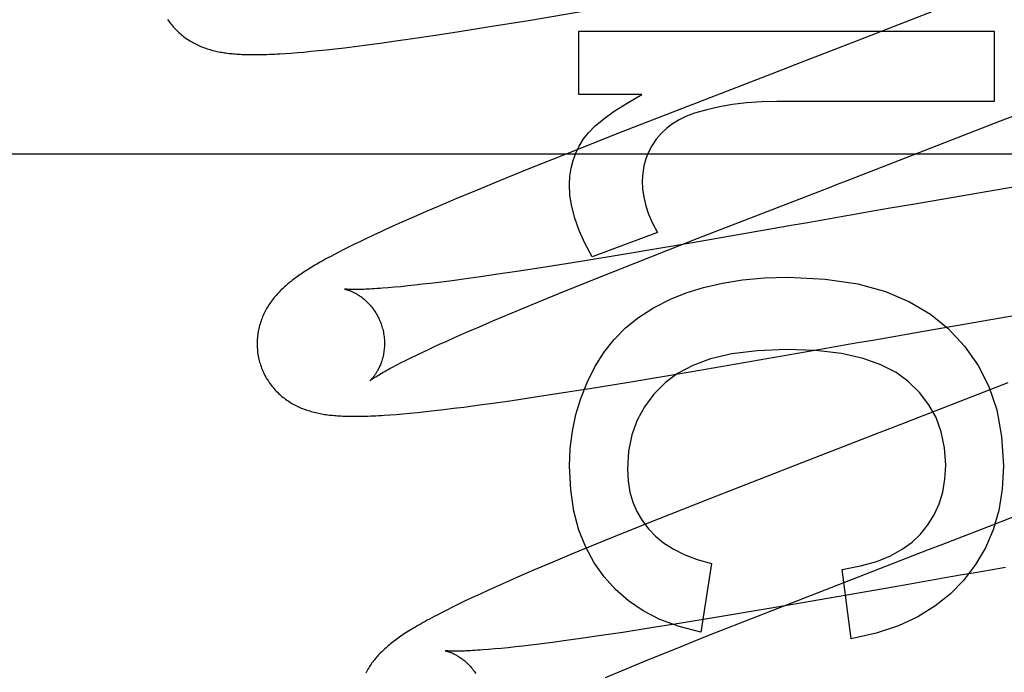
# Model space of a CAD drawing. Header units: inches. Extents: x 0 to 218, y 0 to 141.
# Tile 26 of 114: x 95.812 to 95.966, y 51.838 to 51.941. Entities that reach past the tile are written whole.
import ezdxf

# ---------------------------------------------------------------- set-up
doc = ezdxf.new("R2010")
doc.units = ezdxf.units.IN
doc.header["$LTSCALE"] = 11.987179
doc.header["$MEASUREMENT"] = 0
doc.linetypes.add('HIDDEN', pattern=[0.2, 0.1, -0.1])
doc.layers.add('DEFAULT_2', color=8, linetype='HIDDEN')

msp = doc.modelspace()

# ---------------------------------------------------------------- linework, layer by layer
at = {"layer": 'DEFAULT_2', "color": 8, "linetype": 'HIDDEN'}
for p, q in [((95.95718, 51.94278), (95.94267, 51.93714)), ((95.89174, 51.9406), (95.90121, 51.94219)), ((95.88568, 51.93961), (95.89174, 51.9406)), ((95.87353, 51.93774), (95.87712, 51.93828)), ((95.87712, 51.93828), (95.88084, 51.93885)), ((95.88084, 51.93885), (95.88568, 51.93961)), ((95.89965, 51.93891), (95.96485, 51.93891)), ((95.89965, 51.92897), (95.89965, 51.93891)), ((95.96485, 51.93891), (95.96485, 51.92786)), ((95.86441, 51.9365), (95.866, 51.9367)), ((95.866, 51.9367), (95.86843, 51.93702)), ((95.86843, 51.93702), (95.87093, 51.93737)), ((95.87093, 51.93737), (95.87353, 51.93774)), ((95.85356, 51.9354), (95.85448, 51.93547)), ((95.85448, 51.93547), (95.85545, 51.93554)), ((95.85545, 51.93554), (95.85648, 51.93563)), ((95.85648, 51.93563), (95.85759, 51.93574)), ((95.85759, 51.93574), (95.85877, 51.93585)), ((95.85877, 51.93585), (95.86003, 51.93599)), ((95.86003, 51.93599), (95.8614, 51.93614)), ((95.8614, 51.93614), (95.86286, 51.93631)), ((95.86286, 51.93631), (95.86441, 51.9365)), ((95.93145, 51.9328), (95.9259, 51.93065)), ((95.9259, 51.93065), (95.90656, 51.92313)), ((95.90953, 51.92897), (95.89965, 51.92897)), ((95.96585, 51.9248), (95.97681, 51.92912)), ((95.96485, 51.92786), (95.93071, 51.92786)), ((95.90656, 51.92313), (95.8975, 51.91955)), ((95.51213, 51.91964), (95.98713, 51.91964)), ((95.8975, 51.91955), (95.89177, 51.91726)), ((95.89177, 51.91726), (95.8872, 51.9154)), ((95.8872, 51.9154), (95.8837, 51.91396)), ((95.97097, 51.91497), (95.95206, 51.91171)), ((95.8837, 51.91396), (95.88034, 51.91256)), ((95.88034, 51.91256), (95.87792, 51.91154)), ((95.87558, 51.91053), (95.8733, 51.90954)), ((95.87792, 51.91154), (95.87558, 51.91053)), ((95.94613, 51.91067), (95.94377, 51.91026)), ((95.9485, 51.91109), (95.94613, 51.91067)), ((95.95206, 51.91171), (95.9485, 51.91109)), ((95.87185, 51.9089), (95.87046, 51.90828)), ((95.8733, 51.90954), (95.87185, 51.9089)), ((95.93558, 51.90882), (95.93326, 51.90842)), ((95.93791, 51.90923), (95.93558, 51.90882)), ((95.87046, 51.90828), (95.86917, 51.90769)), ((95.91199, 51.90729), (95.90174, 51.90349)), ((95.93326, 51.90842), (95.9175, 51.90568)), ((95.86534, 51.90589), (95.86442, 51.90545)), ((95.86633, 51.90637), (95.86534, 51.90589)), ((95.8674, 51.90687), (95.86633, 51.90637)), ((95.9175, 51.90568), (95.90693, 51.90389)), ((95.90845, 51.90248), (95.9185, 51.90643)), ((95.86198, 51.90422), (95.86126, 51.90384)), ((95.86275, 51.90461), (95.86198, 51.90422)), ((95.86356, 51.90502), (95.86275, 51.90461)), ((95.86442, 51.90545), (95.86356, 51.90502)), ((95.86126, 51.90384), (95.86058, 51.90348)), ((95.89997, 51.90274), (95.89434, 51.90185)), ((95.90693, 51.90389), (95.89997, 51.90274)), ((95.88992, 51.90116), (95.88658, 51.90067)), ((95.89434, 51.90185), (95.88992, 51.90116)), ((95.90184, 51.89985), (95.90845, 51.90248)), ((95.87973, 51.89972), (95.87767, 51.89945)), ((95.88191, 51.90001), (95.87973, 51.89972)), ((95.88419, 51.90032), (95.88191, 51.90001)), ((95.88658, 51.90067), (95.88419, 51.90032)), ((95.8965, 51.8977), (95.90184, 51.89985)), ((95.87068, 51.89868), (95.86971, 51.8986)), ((95.8717, 51.89878), (95.87068, 51.89868)), ((95.87278, 51.89889), (95.8717, 51.89878)), ((95.87392, 51.89901), (95.87278, 51.89889)), ((95.87512, 51.89915), (95.87392, 51.89901)), ((95.87637, 51.89929), (95.87512, 51.89915)), ((95.87767, 51.89945), (95.87637, 51.89929)), ((95.89231, 51.89598), (95.8965, 51.8977)), ((95.88915, 51.89467), (95.89231, 51.89598)), ((95.88403, 51.8925), (95.88615, 51.89341)), ((95.88615, 51.89341), (95.88915, 51.89467)), ((95.95408, 51.89186), (95.96945, 51.89452)), ((95.88202, 51.89163), (95.88403, 51.8925)), ((95.95052, 51.89123), (95.95408, 51.89186)), ((95.87777, 51.88973), (95.87891, 51.89025)), ((95.87891, 51.89025), (95.88012, 51.89079)), ((95.88012, 51.89079), (95.88202, 51.89163)), ((95.87513, 51.88851), (95.87614, 51.88899)), ((95.91709, 51.88542), (95.93638, 51.88876)), ((95.93638, 51.88876), (95.93872, 51.88917)), ((95.94224, 51.88978), (95.94342, 51.88999)), ((95.87166, 51.88681), (95.87244, 51.8872)), ((95.87244, 51.8872), (95.87328, 51.88762)), ((95.87328, 51.88762), (95.87417, 51.88805)), ((95.87417, 51.88805), (95.87513, 51.88851)), ((95.90748, 51.8838), (95.91709, 51.88542)), ((95.89651, 51.88204), (95.90138, 51.88281)), ((95.90138, 51.88281), (95.90748, 51.8838)), ((95.96699, 51.88366), (95.94911, 51.87673)), ((95.88916, 51.88093), (95.89276, 51.88146)), ((95.89276, 51.88146), (95.89651, 51.88204)), ((95.87698, 51.87932), (95.87845, 51.8795)), ((95.87845, 51.8795), (95.87999, 51.87968)), ((95.87999, 51.87968), (95.88159, 51.87988)), ((95.88159, 51.87988), (95.88403, 51.88021)), ((95.88403, 51.88021), (95.88655, 51.88056)), ((95.88655, 51.88056), (95.88916, 51.88093)), ((95.87, 51.87866), (95.87098, 51.87873)), ((95.87098, 51.87873), (95.87202, 51.87882)), ((95.87202, 51.87882), (95.87313, 51.87892)), ((95.87313, 51.87892), (95.87433, 51.87904)), ((95.87433, 51.87904), (95.87561, 51.87917)), ((95.87561, 51.87917), (95.87698, 51.87932)), ((95.9337, 51.87076), (95.92004, 51.86543)), ((95.96465, 51.8614), (95.98375, 51.86883)), ((95.92004, 51.86543), (95.9121, 51.86229)), ((95.9121, 51.86229), (95.90644, 51.86001)), ((95.90644, 51.86001), (95.90194, 51.85818)), ((95.90194, 51.85818), (95.89849, 51.85676)), ((95.89849, 51.85676), (95.89518, 51.85537)), ((95.93924, 51.85156), (95.95455, 51.85749)), ((95.89518, 51.85537), (95.8928, 51.85436)), ((95.92046, 51.8553), (95.9188, 51.84455)), ((95.96662, 51.8547), (95.96425, 51.85429)), ((95.8905, 51.85336), (95.88829, 51.85239)), ((95.8928, 51.85436), (95.8905, 51.85336)), ((95.94238, 51.84351), (95.94097, 51.85437)), ((95.96188, 51.85387), (95.95952, 51.85346)), ((95.96425, 51.85429), (95.96188, 51.85387)), ((95.88685, 51.85175), (95.88545, 51.85112)), ((95.88829, 51.85239), (95.88685, 51.85175)), ((95.949, 51.85162), (95.93325, 51.84888)), ((95.95132, 51.85202), (95.949, 51.85162)), ((95.95365, 51.85243), (95.95132, 51.85202)), ((95.88414, 51.85052), (95.88293, 51.84996)), ((95.88545, 51.85112), (95.88414, 51.85052)), ((95.92785, 51.84711), (95.93924, 51.85156)), ((95.88077, 51.84893), (95.87981, 51.84845)), ((95.88181, 51.84943), (95.88077, 51.84893)), ((95.88293, 51.84996), (95.88181, 51.84943)), ((95.93325, 51.84888), (95.92267, 51.84709)), ((95.87807, 51.84758), (95.87729, 51.84717)), ((95.87891, 51.84801), (95.87807, 51.84758)), ((95.87981, 51.84845), (95.87891, 51.84801)), ((95.92267, 51.84709), (95.91571, 51.84594)), ((95.92007, 51.84404), (95.92785, 51.84711)), ((95.91571, 51.84594), (95.911, 51.84519)), ((95.90315, 51.84399), (95.89994, 51.84353)), ((95.90654, 51.8445), (95.90315, 51.84399)), ((95.911, 51.84519), (95.90654, 51.8445)), ((95.91457, 51.84183), (95.92007, 51.84404)), ((95.89087, 51.84235), (95.88968, 51.84222)), ((95.89212, 51.8425), (95.89087, 51.84235)), ((95.89343, 51.84266), (95.89212, 51.8425)), ((95.89549, 51.84292), (95.89343, 51.84266)), ((95.89766, 51.84321), (95.89549, 51.84292)), ((95.89994, 51.84353), (95.89766, 51.84321)), ((95.88644, 51.84189), (95.88548, 51.84181)), ((95.88746, 51.84199), (95.88644, 51.84189)), ((95.88854, 51.84209), (95.88746, 51.84199)), ((95.88968, 51.84222), (95.88854, 51.84209)), ((95.91023, 51.84007), (95.91457, 51.84183)), ((95.90695, 51.83872), (95.91023, 51.84007)), ((95.90383, 51.83742), (95.90695, 51.83872))]:
    msp.add_line(p, q, dxfattribs=at)
for points in [[(95.83509, 51.94075), (95.83524, 51.94054), (95.83538, 51.94033), (95.83553, 51.94013), (95.83569, 51.93993), (95.83584, 51.93974), (95.83601, 51.93955), (95.83617, 51.93937), (95.83634, 51.93919), (95.83651, 51.93901), (95.83668, 51.93884), (95.83686, 51.93868), (95.83704, 51.93852), (95.83722, 51.93837), (95.8374, 51.93821), (95.83759, 51.93807), (95.83778, 51.93793), (95.83797, 51.93779), (95.83816, 51.93766), (95.83836, 51.93753), (95.83856, 51.9374), (95.83876, 51.93728), (95.83897, 51.93716), (95.83917, 51.93705), (95.83938, 51.93694), (95.83958, 51.93684), (95.83979, 51.93674), (95.84, 51.93664), (95.84021, 51.93655), (95.84043, 51.93646), (95.84064, 51.93638), (95.84086, 51.93629), (95.84108, 51.93622), (95.8413, 51.93614), (95.84152, 51.93607), (95.84174, 51.93601), (95.84197, 51.93594), (95.84219, 51.93588), (95.84242, 51.93583), (95.84264, 51.93577), (95.84287, 51.93572), (95.8431, 51.93567), (95.84333, 51.93563), (95.84355, 51.93559), (95.84379, 51.93555), (95.84402, 51.93551), (95.84425, 51.93548), (95.84449, 51.93545), (95.84473, 51.93542), (95.84497, 51.93539), (95.84521, 51.93537), (95.84546, 51.93534), (95.84571, 51.93532), (95.84597, 51.9353), (95.84623, 51.93529), (95.8465, 51.93527), (95.84678, 51.93526), (95.84706, 51.93525), (95.84735, 51.93524), (95.84765, 51.93523), (95.84795, 51.93522), (95.84827, 51.93522), (95.84859, 51.93522), (95.84892, 51.93522), (95.84925, 51.93522), (95.8496, 51.93523), (95.84995, 51.93523), (95.85031, 51.93524), (95.85068, 51.93525), (95.85106, 51.93527), (95.85145, 51.93528), (95.85185, 51.9353), (95.85226, 51.93532), (95.85268, 51.93535), (95.85356, 51.9354)], [(95.94267, 51.93714), (95.93369, 51.93366), (95.93145, 51.9328)], [(95.90039, 51.92197), (95.90116, 51.92296), (95.90222, 51.92402), (95.90355, 51.92515), (95.9052, 51.92635), (95.9072, 51.92762), (95.90953, 51.92897)], [(95.93071, 51.92786), (95.92829, 51.9278), (95.92597, 51.92764), (95.92378, 51.92737), (95.9217, 51.92701), (95.91971, 51.92656), (95.91782, 51.92602)], [(95.91782, 51.92602), (95.91654, 51.92555), (95.91538, 51.925), (95.91435, 51.92437), (95.91343, 51.92366), (95.91257, 51.92284), (95.91179, 51.92192)], [(95.9185, 51.90643), (95.93788, 51.91394), (95.93899, 51.91437), (95.9401, 51.9148), (95.94122, 51.91523), (95.96585, 51.9248)], [(95.89818, 51.91485), (95.89824, 51.91614), (95.89843, 51.91738), (95.89873, 51.91857), (95.89915, 51.91973), (95.89971, 51.92086), (95.90039, 51.92197)], [(95.91179, 51.92192), (95.91111, 51.92092), (95.91056, 51.91989), (95.91014, 51.91886), (95.90985, 51.91777), (95.90966, 51.91662), (95.9096, 51.9154)], [(95.9096, 51.9154), (95.90965, 51.91413), (95.90984, 51.91283), (95.91015, 51.9115), (95.9106, 51.91015), (95.91122, 51.90874), (95.91199, 51.90729)], [(95.90174, 51.90349), (95.90059, 51.90559), (95.89967, 51.9076), (95.89899, 51.90953), (95.89853, 51.91138), (95.89825, 51.91315), (95.89818, 51.91485)], [(95.94377, 51.91026), (95.9426, 51.91005), (95.94142, 51.90985), (95.94025, 51.90964), (95.93908, 51.90943), (95.93791, 51.90923)], [(95.86917, 51.90769), (95.86856, 51.90741), (95.8674, 51.90687)], [(95.86058, 51.90348), (95.86025, 51.9033), (95.85994, 51.90313), (95.85963, 51.90296), (95.85933, 51.90279), (95.85904, 51.90262), (95.85876, 51.90246), (95.85849, 51.9023), (95.85822, 51.90215), (95.85796, 51.90199), (95.85771, 51.90184), (95.85746, 51.90169), (95.85722, 51.90154), (95.85699, 51.90139), (95.85676, 51.90125), (95.85654, 51.9011), (95.85632, 51.90096), (95.8561, 51.90081), (95.8559, 51.90067), (95.85569, 51.90053), (95.85549, 51.90038), (95.85529, 51.90024), (95.85509, 51.9001), (95.8549, 51.89995), (95.85471, 51.89981), (95.85452, 51.89966), (95.85434, 51.89952), (95.85416, 51.89937), (95.85397, 51.89922), (95.85379, 51.89907), (95.85362, 51.89891), (95.85344, 51.89875), (95.85327, 51.8986), (95.8531, 51.89843), (95.85293, 51.89827), (95.85276, 51.89811), (95.8526, 51.89794), (95.85244, 51.89777), (95.85228, 51.89759), (95.85212, 51.89742), (95.85197, 51.89724), (95.85182, 51.89706), (95.85168, 51.89688), (95.85153, 51.89669), (95.8514, 51.89651), (95.85126, 51.89632), (95.85113, 51.89613), (95.851, 51.89594), (95.85087, 51.89574), (95.85075, 51.89554), (95.85063, 51.89534), (95.85052, 51.89513), (95.85041, 51.89492), (95.8503, 51.89471), (95.8502, 51.8945), (95.8501, 51.89428), (95.85, 51.89406), (95.84991, 51.89384), (95.84983, 51.89362), (95.84975, 51.8934), (95.84967, 51.89317), (95.8496, 51.89294), (95.84953, 51.8927), (95.84947, 51.89247), (95.84941, 51.89223), (95.84936, 51.89199), (95.84931, 51.89174), (95.84927, 51.8915), (95.84923, 51.89125), (95.8492, 51.891), (95.84918, 51.89075), (95.84916, 51.8905), (95.84914, 51.89024), (95.84914, 51.88999), (95.84914, 51.88973), (95.84914, 51.88947), (95.84915, 51.88921), (95.84917, 51.88896), (95.84919, 51.8887), (95.84922, 51.88844), (95.84926, 51.88818), (95.8493, 51.88793), (95.84935, 51.88767), (95.84941, 51.88742), (95.84947, 51.88716), (95.84952, 51.88695)], [(95.91402, 51.8968), (95.91651, 51.8978), (95.91923, 51.89864), (95.92217, 51.89934), (95.92535, 51.89985), (95.9288, 51.90017), (95.93249, 51.9003)], [(95.93249, 51.9003), (95.93832, 51.89997), (95.94344, 51.89922), (95.9478, 51.898), (95.95155, 51.89639), (95.95484, 51.89446), (95.9576, 51.89219)], [(95.86971, 51.8986), (95.86881, 51.89853), (95.86839, 51.8985), (95.86797, 51.89847), (95.86758, 51.89845), (95.8672, 51.89842), (95.86684, 51.8984), (95.8665, 51.89839), (95.86618, 51.89837), (95.86588, 51.89836), (95.86559, 51.89835), (95.86532, 51.89835), (95.86507, 51.89834), (95.86483, 51.89834), (95.86461, 51.89834), (95.8644, 51.89834), (95.86421, 51.89834), (95.86404, 51.89834), (95.86387, 51.89834), (95.86372, 51.89835), (95.86359, 51.89835), (95.86346, 51.89836), (95.86335, 51.89836), (95.86325, 51.89837), (95.86317, 51.89838), (95.86309, 51.89838), (95.86302, 51.89839), (95.86297, 51.89839), (95.86293, 51.8984), (95.86289, 51.8984), (95.86287, 51.89841), (95.86285, 51.89841), (95.86284, 51.89841)], [(95.86284, 51.89841), (95.86284, 51.89841), (95.86285, 51.89841), (95.86286, 51.8984), (95.86289, 51.8984), (95.86292, 51.89839), (95.86295, 51.89839), (95.86299, 51.89838), (95.86304, 51.89836), (95.8631, 51.89835), (95.86316, 51.89833), (95.86322, 51.89831), (95.86329, 51.89829), (95.86337, 51.89827), (95.86345, 51.89824), (95.86353, 51.89821), (95.86362, 51.89818), (95.86371, 51.89815), (95.8638, 51.89811), (95.8639, 51.89807), (95.864, 51.89802), (95.8641, 51.89798), (95.86421, 51.89793), (95.86432, 51.89787), (95.86443, 51.89782), (95.86454, 51.89776), (95.86466, 51.89769), (95.86477, 51.89762), (95.86489, 51.89755), (95.86502, 51.89747), (95.86514, 51.89739), (95.86527, 51.89731), (95.8654, 51.89722), (95.86553, 51.89712), (95.86566, 51.89702), (95.86579, 51.89691), (95.86593, 51.8968), (95.86606, 51.89669), (95.8662, 51.89656), (95.86633, 51.89644), (95.86647, 51.8963), (95.86661, 51.89616), (95.86674, 51.89602), (95.86688, 51.89587), (95.86701, 51.89571), (95.86715, 51.89555), (95.86728, 51.89538), (95.86741, 51.8952), (95.86753, 51.89502), (95.86766, 51.89484), (95.86778, 51.89465), (95.86789, 51.89445), (95.86801, 51.89425), (95.86811, 51.89405), (95.86822, 51.89384), (95.86832, 51.89362), (95.86841, 51.89341), (95.8685, 51.89319), (95.86859, 51.89296), (95.86866, 51.89274), (95.86874, 51.89251), (95.86879, 51.89231)], [(95.90217, 51.88618), (95.90357, 51.88843), (95.90519, 51.89048), (95.90698, 51.89231), (95.90903, 51.89396), (95.91138, 51.89546), (95.91402, 51.8968)], [(95.86879, 51.89231), (95.86885, 51.89211), (95.8689, 51.89188), (95.86895, 51.89164), (95.869, 51.89141), (95.86903, 51.89118), (95.86906, 51.89094), (95.86909, 51.89071), (95.86911, 51.89048), (95.86912, 51.89025), (95.86913, 51.89002), (95.86913, 51.88979), (95.86912, 51.88956), (95.86911, 51.88934), (95.8691, 51.88912), (95.86908, 51.88891), (95.86905, 51.88869), (95.86902, 51.88849), (95.86899, 51.88828), (95.86895, 51.88808), (95.86891, 51.88788), (95.86887, 51.88769), (95.86882, 51.88751), (95.86877, 51.88733), (95.86871, 51.88715), (95.86866, 51.88699), (95.8686, 51.88682), (95.86854, 51.88666), (95.86848, 51.88651), (95.86842, 51.88636), (95.86835, 51.88621), (95.86829, 51.88607), (95.86822, 51.88594), (95.86816, 51.88581), (95.86809, 51.88568), (95.86803, 51.88556), (95.86796, 51.88545), (95.86789, 51.88534), (95.86783, 51.88523), (95.86776, 51.88513), (95.8677, 51.88503), (95.86764, 51.88494), (95.86757, 51.88485), (95.86751, 51.88477), (95.86745, 51.88469), (95.86739, 51.88461), (95.86733, 51.88454), (95.86728, 51.88447), (95.86722, 51.88441), (95.86717, 51.88435), (95.86712, 51.88429), (95.86708, 51.88424), (95.86703, 51.8842), (95.867, 51.88416), (95.86696, 51.88412), (95.86693, 51.88409), (95.8669, 51.88407), (95.86688, 51.88405), (95.86686, 51.88403), (95.86685, 51.88402), (95.86684, 51.88402)], [(95.9576, 51.89219), (95.9602, 51.88944), (95.96233, 51.8864), (95.96402, 51.88312), (95.96524, 51.87945), (95.96601, 51.87528), (95.96632, 51.87064)], [(95.94342, 51.88999), (95.94578, 51.8904), (95.94697, 51.89061)], [(95.94697, 51.89061), (95.94933, 51.89103), (95.95052, 51.89123)], [(95.87614, 51.88899), (95.87721, 51.88948), (95.87777, 51.88973)], [(95.93219, 51.88894), (95.92763, 51.88873), (95.92366, 51.88824), (95.92032, 51.88745), (95.91751, 51.8864), (95.91515, 51.88517), (95.91326, 51.88374)], [(95.95131, 51.88394), (95.94944, 51.88532), (95.94707, 51.8865), (95.94425, 51.8875), (95.94086, 51.88827), (95.93683, 51.88874), (95.93219, 51.88894)], [(95.93872, 51.88917), (95.93989, 51.88937), (95.94224, 51.88978)], [(95.84952, 51.88695), (95.84959, 51.88674), (95.84966, 51.88649), (95.84975, 51.88624), (95.84984, 51.886), (95.84993, 51.88576), (95.85004, 51.88552), (95.85014, 51.88528), (95.85026, 51.88505), (95.85037, 51.88482), (95.8505, 51.88459), (95.85063, 51.88437), (95.85076, 51.88415), (95.8509, 51.88394), (95.85104, 51.88373), (95.85119, 51.88352), (95.85134, 51.88332), (95.85149, 51.88312), (95.85165, 51.88293), (95.85182, 51.88274), (95.85198, 51.88255), (95.85215, 51.88237), (95.85233, 51.8822), (95.8525, 51.88203), (95.85268, 51.88186), (95.85286, 51.8817), (95.85304, 51.88155), (95.85323, 51.8814), (95.85342, 51.88125), (95.85361, 51.88111), (95.8538, 51.88097), (95.854, 51.88084), (95.8542, 51.88071), (95.8544, 51.88058), (95.8546, 51.88046), (95.85481, 51.88034), (95.85501, 51.88023), (95.85522, 51.88012), (95.85543, 51.88002), (95.85564, 51.87992), (95.85586, 51.87982), (95.85607, 51.87973), (95.85628, 51.87964), (95.8565, 51.87956), (95.85672, 51.87948), (95.85694, 51.8794), (95.85717, 51.87933), (95.8574, 51.87926), (95.85762, 51.87919), (95.85785, 51.87912), (95.85808, 51.87906), (95.85832, 51.87901), (95.85855, 51.87895), (95.85878, 51.8789), (95.85902, 51.87886), (95.85925, 51.87881), (95.85949, 51.87877), (95.85973, 51.87873), (95.85997, 51.8787), (95.86021, 51.87867), (95.86046, 51.87863), (95.86071, 51.87861), (95.86096, 51.87858), (95.86121, 51.87856), (95.86147, 51.87853), (95.86174, 51.87851), (95.86201, 51.8785), (95.86228, 51.87848), (95.86257, 51.87847), (95.86286, 51.87845), (95.86316, 51.87844), (95.86346, 51.87844), (95.86377, 51.87843), (95.86409, 51.87843), (95.86442, 51.87843), (95.86476, 51.87843), (95.8651, 51.87843), (95.86546, 51.87844), (95.86582, 51.87844), (95.86619, 51.87845), (95.86657, 51.87847), (95.86697, 51.87848), (95.86737, 51.8785), (95.86778, 51.87852), (95.8682, 51.87854), (95.86864, 51.87857), (95.86908, 51.87859), (95.87, 51.87866)], [(95.86684, 51.88401), (95.86685, 51.88402), (95.86686, 51.88403), (95.86688, 51.88405), (95.86691, 51.88407), (95.86695, 51.8841), (95.867, 51.88413), (95.86706, 51.88418), (95.86712, 51.88422), (95.8672, 51.88428), (95.86729, 51.88434), (95.86739, 51.88441), (95.86751, 51.88448), (95.86763, 51.88456), (95.86777, 51.88465), (95.86793, 51.88475), (95.86809, 51.88485), (95.86828, 51.88496), (95.86848, 51.88508), (95.86869, 51.88521), (95.86892, 51.88534), (95.86916, 51.88548), (95.86942, 51.88562), (95.86969, 51.88577), (95.86998, 51.88593), (95.87029, 51.88609), (95.87061, 51.88626), (95.87094, 51.88644), (95.87129, 51.88662), (95.87166, 51.88681)], [(95.89818, 51.87058), (95.8983, 51.87339), (95.89863, 51.87609), (95.89917, 51.87869), (95.89994, 51.88121), (95.90094, 51.88371), (95.90217, 51.88618)], [(95.91326, 51.88374), (95.91143, 51.8819), (95.90994, 51.87992), (95.9088, 51.87783), (95.90798, 51.87553), (95.90746, 51.87297), (95.90726, 51.87015)], [(95.95724, 51.87077), (95.95704, 51.8735), (95.95654, 51.87599), (95.95573, 51.87822), (95.9546, 51.88025), (95.95312, 51.88217), (95.95131, 51.88394)], [(95.94911, 51.87673), (95.94688, 51.87587), (95.9337, 51.87076)], [(95.90359, 51.85322), (95.90204, 51.85543), (95.90073, 51.85788), (95.89966, 51.86056), (95.89887, 51.86353), (95.89838, 51.86688), (95.89818, 51.87058)], [(95.90726, 51.87015), (95.90737, 51.86827), (95.90766, 51.86653), (95.90812, 51.86494), (95.90876, 51.86347), (95.90958, 51.86207), (95.91058, 51.86076)], [(95.95325, 51.8599), (95.95445, 51.86138), (95.95543, 51.86298), (95.9562, 51.86467), (95.95676, 51.86651), (95.9571, 51.86855), (95.95724, 51.87077)], [(95.96632, 51.87064), (95.96611, 51.86698), (95.96556, 51.86362), (95.96468, 51.86059), (95.96346, 51.85779), (95.9619, 51.85514), (95.96, 51.85266)], [(95.95455, 51.85749), (95.95678, 51.85835), (95.96465, 51.8614)], [(95.91058, 51.86076), (95.91165, 51.85963), (95.91294, 51.85858), (95.91444, 51.8576), (95.91618, 51.85672), (95.91819, 51.85595), (95.92046, 51.8553)], [(95.94097, 51.85437), (95.94387, 51.85494), (95.94641, 51.85565), (95.94858, 51.85653), (95.95042, 51.85755), (95.95198, 51.85867), (95.95325, 51.8599)], [(95.9188, 51.84455), (95.91539, 51.84543), (95.91235, 51.84654), (95.90972, 51.84788), (95.90742, 51.84944), (95.90537, 51.85122), (95.90359, 51.85322)], [(95.95952, 51.85346), (95.95834, 51.85325), (95.95717, 51.85305), (95.95599, 51.85284), (95.95482, 51.85264), (95.95365, 51.85243)], [(95.96, 51.85266), (95.95792, 51.8505), (95.95552, 51.84859), (95.95285, 51.84693), (95.94981, 51.84552), (95.94631, 51.84438), (95.94238, 51.84351)], [(95.87729, 51.84717), (95.87691, 51.84698), (95.87655, 51.84678), (95.87619, 51.84659), (95.87585, 51.8464), (95.87551, 51.84622), (95.87519, 51.84604), (95.87487, 51.84586), (95.87457, 51.84568), (95.87427, 51.84551), (95.87398, 51.84534), (95.8737, 51.84517), (95.87342, 51.845), (95.87316, 51.84484), (95.8729, 51.84467), (95.87264, 51.84451), (95.8724, 51.84435), (95.87216, 51.8442), (95.87193, 51.84404), (95.8717, 51.84389), (95.87148, 51.84374), (95.87127, 51.84359), (95.87106, 51.84344), (95.87086, 51.84329), (95.87066, 51.84314), (95.87047, 51.843), (95.87028, 51.84285), (95.87009, 51.8427), (95.86991, 51.84255), (95.86973, 51.8424), (95.86955, 51.84224), (95.86937, 51.84209), (95.8692, 51.84193), (95.86903, 51.84178), (95.86886, 51.84162), (95.86869, 51.84145), (95.86853, 51.84129), (95.86836, 51.84112), (95.8682, 51.84095), (95.86805, 51.84078), (95.86789, 51.8406), (95.86774, 51.84042), (95.86759, 51.84024), (95.86745, 51.84006), (95.86731, 51.83988), (95.86717, 51.83969), (95.86703, 51.83951), (95.8669, 51.83932), (95.86678, 51.83912), (95.86665, 51.83893), (95.86653, 51.83873), (95.86641, 51.83852), (95.8663, 51.83832), (95.86619, 51.83811)], [(95.87864, 51.84162), (95.87863, 51.84162), (95.87864, 51.84162), (95.87865, 51.84161), (95.87868, 51.84161), (95.87871, 51.8416), (95.87874, 51.84159), (95.87879, 51.84158), (95.87884, 51.84157), (95.87889, 51.84156), (95.87895, 51.84154), (95.87901, 51.84152), (95.87908, 51.8415), (95.87916, 51.84148), (95.87924, 51.84145), (95.87932, 51.84142), (95.87941, 51.84139), (95.8795, 51.84136), (95.87959, 51.84132), (95.87969, 51.84128), (95.87979, 51.84123), (95.87989, 51.84119), (95.87999, 51.84114), (95.8801, 51.84108), (95.88021, 51.84103), (95.88033, 51.84097), (95.88044, 51.8409), (95.88056, 51.84083), (95.88068, 51.84076), (95.88081, 51.84068), (95.88093, 51.8406), (95.88106, 51.84052), (95.88119, 51.84043), (95.88132, 51.84033), (95.88145, 51.84023), (95.88158, 51.84012), (95.88172, 51.84001), (95.88185, 51.8399), (95.88199, 51.83977), (95.88212, 51.83965), (95.88226, 51.83951), (95.8824, 51.83937), (95.88253, 51.83923), (95.88267, 51.83907), (95.8828, 51.83892), (95.88294, 51.83875), (95.88307, 51.83858), (95.8832, 51.83841), (95.88332, 51.83823), (95.88345, 51.83804)], [(95.88548, 51.84181), (95.88458, 51.84174), (95.88415, 51.84171), (95.88374, 51.84168), (95.88335, 51.84165), (95.88297, 51.84163), (95.88262, 51.84161), (95.88229, 51.8416), (95.88197, 51.84158), (95.88168, 51.84157), (95.8814, 51.84156), (95.88114, 51.84156), (95.88089, 51.84155), (95.88066, 51.84155), (95.88044, 51.84155), (95.88023, 51.84154), (95.88004, 51.84155), (95.87986, 51.84155), (95.87969, 51.84155), (95.87954, 51.84156), (95.8794, 51.84156), (95.87927, 51.84157), (95.87916, 51.84157), (95.87906, 51.84158), (95.87896, 51.84158), (95.87889, 51.84159), (95.87882, 51.8416), (95.87876, 51.8416), (95.87872, 51.84161), (95.87868, 51.84161), (95.87866, 51.84161), (95.87864, 51.84162), (95.87864, 51.84162)]]:
    msp.add_lwpolyline(points, dxfattribs=at)

doc.saveas('drawing.dxf')
